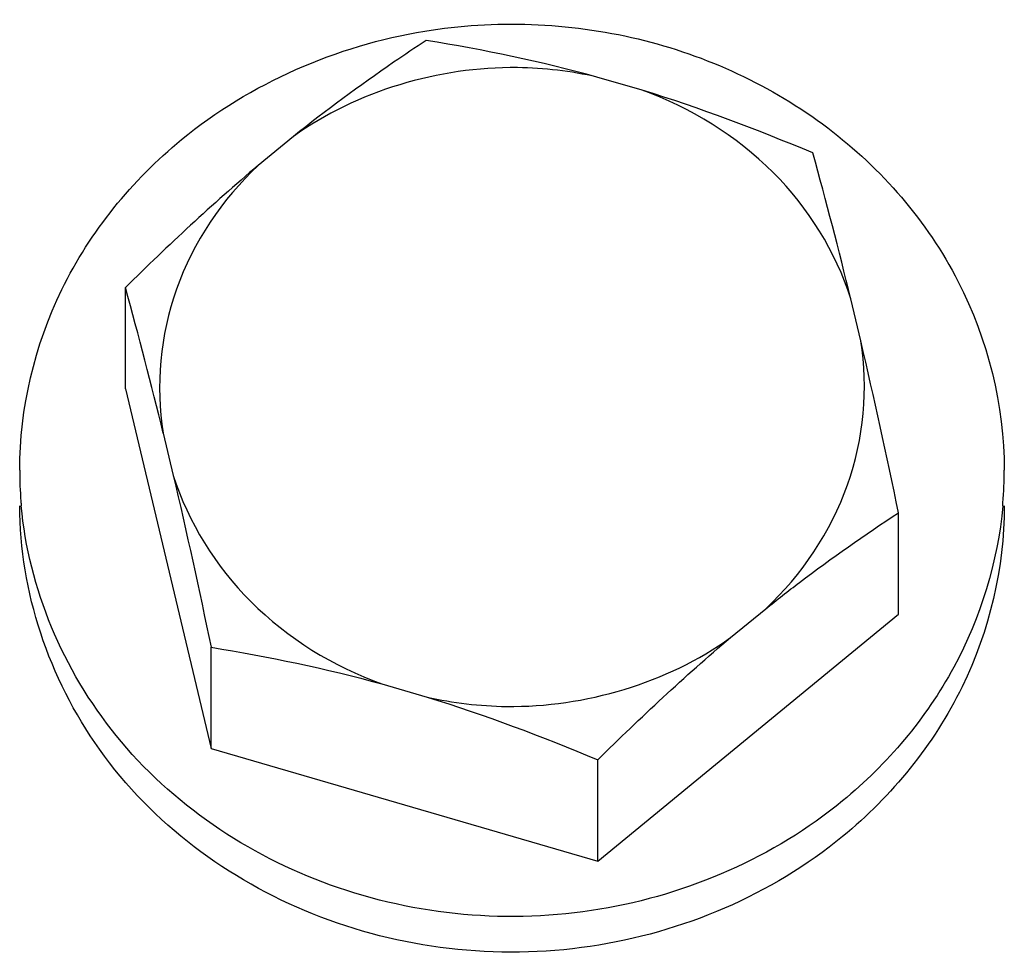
# Model space of a CAD drawing. Header units: millimetres. Extents: x 0 to 420, y 0 to 297.
# Tile 5 of 30: x 129.757 to 130.065, y 149.317 to 149.611. Entities that reach past the tile are written whole.
import ezdxf

# ---------------------------------------------------------------- set-up
doc = ezdxf.new("R2010")
doc.units = ezdxf.units.MM
doc.header["$LTSCALE"] = 23.1
doc.layers.get('0').update_dxf_attribs({"linetype": 'CONTINUOUS'})
doc.layers.add('VISSERIE', color=7, linetype='CONTINUOUS')

msp = doc.modelspace()

# ---------------------------------------------------------------- linework, layer by layer
at = {"color": 7, "linetype": 'Continuous'}
for p, q in [((129.9520614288, 149.5892940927), (129.9379093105, 149.5934155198)), ((129.8429712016, 149.5748339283), (129.8319568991, 149.5657868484)), ((129.7904064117, 149.4958617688), (129.7904064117, 149.5275665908)), ((130.0204240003, 149.51090083), (130.0172861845, 149.524069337)), ((129.7904064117, 149.4958617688), (129.8172184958, 149.3833391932)), ((129.8022435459, 149.4819805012), (129.8053813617, 149.4688119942)), ((130.0322611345, 149.4254280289), (130.0322611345, 149.4571328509)), ((129.9796963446, 149.4180474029), (129.9907106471, 149.4270944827)), ((129.9381458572, 149.3481223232), (130.0322611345, 149.4254280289)), ((129.8172184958, 149.3833391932), (129.8172184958, 149.4150440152)), ((129.8706061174, 149.4035872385), (129.8847582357, 149.3994658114)), ((129.8172184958, 149.3833391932), (129.9381458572, 149.3481223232)), ((129.9381458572, 149.3481223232), (129.9381458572, 149.3798271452))]:
    msp.add_line(p, q, dxfattribs=at)
for centre, radius, start, end in [((128.5838481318, 149.1761848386), 1.475048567, 13.6415045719, 15.4710197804), ((128.3526720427, 149.1299067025), 1.4917149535, 13.6517256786, 15.4607986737)]:
    msp.add_arc(centre, radius, start, end, dxfattribs=at)
for points, knots in [([(129.8845216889, 149.6048722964), (129.8810940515, 149.602621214), (129.8668940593, 149.5931052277), (129.8531210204, 149.5829456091), (129.8429712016, 149.5748339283)], [0, 0, 0, 0, 0.2398971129, 1, 1, 1, 1]), ([(129.9379093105, 149.5934155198), (129.9297620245, 149.595249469), (129.8971335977, 149.5992058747), (129.8628309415, 149.589059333), (129.8429712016, 149.5748339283)], [0, 0, 0, 0, 0.2547630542, 1, 1, 1, 1]), ([(130.0172861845, 149.524069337), (130.0126130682, 149.5387893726), (129.9951456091, 149.566755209), (129.9672354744, 149.583827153), (129.9520614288, 149.5892940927)], [0, 0, 0, 0, 0.4891549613, 1, 1, 1, 1]), ([(129.8319568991, 149.5657868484), (129.8206741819, 149.5551787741), (129.8027603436, 149.5287891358), (129.7998423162, 149.4968603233), (129.8022435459, 149.4819805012)], [0, 0, 0, 0, 0.5067762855, 1, 1, 1, 1]), ([(129.9907106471, 149.4270944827), (130.0019933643, 149.4377025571), (130.0199072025, 149.4640921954), (130.02282523, 149.4960210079), (130.0204240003, 149.51090083)], [0, 0, 0, 0, 0.5067762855, 1, 1, 1, 1]), ([(129.8053813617, 149.4688119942), (129.810054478, 149.4540919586), (129.8275219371, 149.4261261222), (129.8554320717, 149.4090541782), (129.8706061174, 149.4035872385)], [0, 0, 0, 0, 0.4891549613, 1, 1, 1, 1]), ([(129.9907106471, 149.4270944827), (129.9941871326, 149.4298728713), (130.0076764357, 149.4403751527), (130.0216926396, 149.4501920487), (130.0322611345, 149.4571328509)], [0, 0, 0, 0, 0.2603410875, 1, 1, 1, 1]), ([(129.8847582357, 149.3994658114), (129.8929055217, 149.3976318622), (129.9255339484, 149.3936754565), (129.9598366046, 149.4038219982), (129.9796963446, 149.4180474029)], [0, 0, 0, 0, 0.2547630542, 1, 1, 1, 1])]:
    msp.add_open_spline(points, degree=3, knots=knots, dxfattribs=at)
for points in [[(129.9379093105, 149.5934155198), (129.9203550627, 149.598224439), (129.9024854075, 149.6019427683), (129.8845216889, 149.6048722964)], [(130.0054490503, 149.5696554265), (129.9879627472, 149.5769885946), (129.9701805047, 149.5837043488), (129.9520614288, 149.5892940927)], [(129.8319568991, 149.5657868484), (129.8175729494, 149.5536526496), (129.8038062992, 149.5407794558), (129.7904064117, 149.5275665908)], [(130.0322611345, 149.4571328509), (130.0284991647, 149.4750949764), (130.0246043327, 149.4930314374), (130.0204240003, 149.51090083)], [(129.8053813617, 149.4688119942), (129.8095616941, 149.4509426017), (129.8134565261, 149.4330061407), (129.8172184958, 149.4150440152)], [(129.9381458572, 149.3798271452), (129.9515457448, 149.3930400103), (129.965312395, 149.4059132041), (129.9796963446, 149.4180474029)], [(129.8172184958, 149.4150440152), (129.8351822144, 149.412114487), (129.8530518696, 149.4083961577), (129.8706061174, 149.4035872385)], [(129.8847582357, 149.3994658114), (129.9028773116, 149.3938760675), (129.9206595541, 149.3871603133), (129.9381458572, 149.3798271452)]]:
    msp.add_open_spline(points, degree=3, dxfattribs=at)
at = {"layer": 'VISSERIE', "color": 7, "linetype": 'Continuous'}
for centre, radius, start, end in [((129.8838701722, 149.4704088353), 0.1265363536, 180.0006586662, 184.416118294), ((129.938645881, 149.4704147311), 0.1266878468, 355.3913262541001, 359.9966757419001), ((129.8841436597, 149.4704291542), 0.1268105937, 184.4157569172, 185.0340631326), ((129.9385402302, 149.4704230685), 0.1267938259, 354.9686548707, 355.3914069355)]:
    msp.add_arc(centre, radius, start, end, dxfattribs=at)
for points, knots in [([(129.8840191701, 149.6077658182), (129.9059931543, 149.6113553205), (129.9514333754, 149.6097762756), (130.0121366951, 149.5817519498), (130.0549041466, 149.5325667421), (130.0653342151, 149.4906924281), (130.0653337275, 149.4704073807)], [0, 0, 0, 0, 0.2607874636, 0.5166442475, 0.7624059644, 1, 1, 1, 1]), ([(129.7573338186, 149.4704073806), (129.757334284, 149.4897687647), (129.7667346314, 149.529600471), (129.7924785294, 149.5611446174), (129.8079161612, 149.5738249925)], [0, 0, 0, 0, 0.4921654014, 1, 1, 1, 1]), ([(130.014751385, 149.3558326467), (129.9925693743, 149.3376124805), (129.9362465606, 149.313648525), (129.8472231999, 149.324014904), (129.776193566, 149.3765731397), (129.757333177, 149.4325553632), (129.7573338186, 149.4592502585)], [0, 0, 0, 0, 0.254850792, 0.5136978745, 0.7630010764, 1, 1, 1, 1]), ([(130.014751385, 149.3669897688), (129.9933304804, 149.3493947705), (129.9393210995, 149.3257969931), (129.853171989, 149.3335455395), (129.7823508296, 149.3810235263), (129.7600960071, 149.4334887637), (129.7578222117, 149.4593017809)], [0, 0, 0, 0, 0.2541071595, 0.5125418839, 0.7624640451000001, 1, 1, 1, 1]), ([(130.0648455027, 149.4593031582), (130.0633029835, 149.4417824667), (130.052495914, 149.4065220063), (130.0287610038, 149.378497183), (130.014751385, 149.3669897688)], [0, 0, 0, 0, 0.4924219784, 1, 1, 1, 1]), ([(130.0653337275, 149.4592502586), (130.0653332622, 149.4398888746), (130.0559329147, 149.4000571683), (130.0301890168, 149.3685130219), (130.014751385, 149.3558326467)], [0, 0, 0, 0, 0.4921654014, 1, 1, 1, 1])]:
    msp.add_open_spline(points, degree=3, knots=knots, dxfattribs=at)
msp.add_open_spline([(129.8079161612, 149.5738249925), (129.8293799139, 149.591455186), (129.8566063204, 149.6032878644), (129.8840191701, 149.6077658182)], degree=3, dxfattribs=at)

doc.saveas('drawing.dxf')
